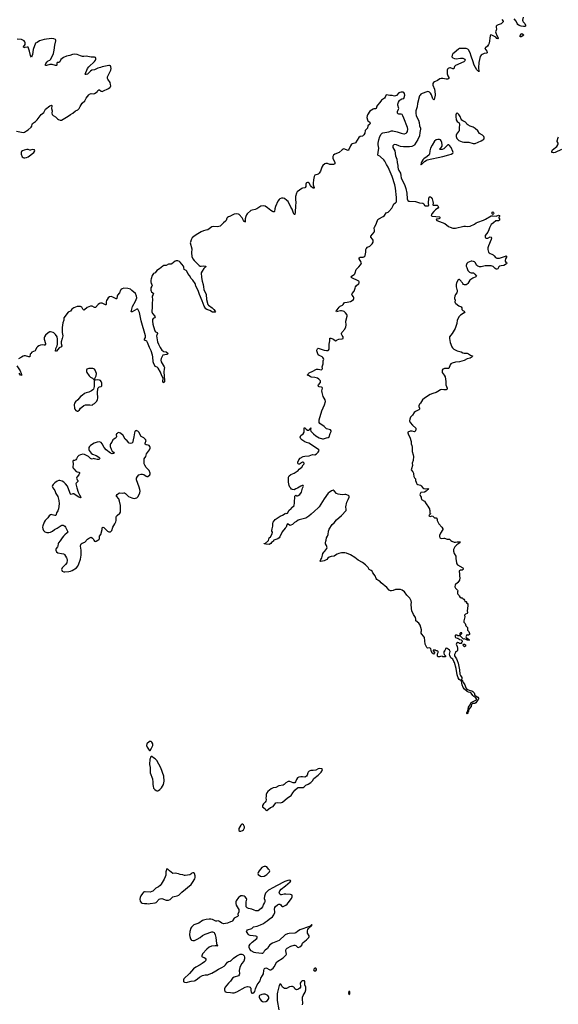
# Model space of a CAD drawing. Header units: inches. Extents: x 1603746 to 1744129, y 385869 to 533836.
# Tile 16 of 105: x 1634928 to 1647887, y 432260 to 455964. Entities that reach past the tile are written whole.
import ezdxf

# ---------------------------------------------------------------- set-up
doc = ezdxf.new("R2010")
doc.units = ezdxf.units.IN
doc.header["$MEASUREMENT"] = 0
for name, color, linetype in [('B6433', 7, 'Continuous'), ('B6434', 7, 'Continuous'), ('B6435', 7, 'Continuous'), ('B6443', 7, 'Continuous'), ('B6444', 7, 'Continuous'), ('B6445', 7, 'Continuous')]:
    doc.layers.add(name, color=color, linetype=linetype)

msp = doc.modelspace()

# ---------------------------------------------------------------- linework, layer by layer
at = {"layer": 'B6433', "color": 6, "elevation": 400}
for points in [[(1638090, 438588), (1638050, 438586), (1637985, 438530), (1637981, 438490), (1637991, 438450), (1638040, 438380), (1638050, 438372), (1638070, 438374), (1638095, 438430), (1638110, 438445), (1638133, 438490), (1638129, 438530), (1638110, 438568)], [(1638090, 438226), (1638072, 438208), (1638072, 438192), (1638059, 438161), (1638053, 438030), (1638063, 437963), (1638070, 437836), (1638121, 437690), (1638130, 437610), (1638129, 437550), (1638137, 437510), (1638150, 437463), (1638176, 437430), (1638209, 437409), (1638230, 437402), (1638250, 437402), (1638270, 437409), (1638298, 437430), (1638337, 437470), (1638390, 437553), (1638407, 437630), (1638393, 437753), (1638323, 437950), (1638230, 438129), (1638190, 438169), (1638150, 438197), (1638110, 438222)], [(1638470, 435518), (1638447, 435453), (1638440, 435370), (1638429, 435330), (1638403, 435270), (1638334, 435150), (1638310, 435121), (1638270, 435090), (1638202, 435058), (1638159, 435010), (1638130, 434985), (1638107, 434973), (1638070, 434962), (1637950, 434969), (1637930, 434966), (1637910, 434956), (1637881, 434930), (1637842, 434870), (1637824, 434830), (1637816, 434790), (1637824, 434744), (1637850, 434711), (1637876, 434696), (1637930, 434686), (1637988, 434688), (1638030, 434682), (1638070, 434688), (1638190, 434699), (1638210, 434711), (1638284, 434790), (1638310, 434802), (1638350, 434805), (1638450, 434766), (1638511, 434771), (1638550, 434787), (1638614, 434847), (1638643, 434857), (1638713, 434870), (1638756, 434890), (1638830, 434961), (1639050, 435143), (1639088, 435190), (1639140, 435280), (1639153, 435310), (1639153, 435353), (1639130, 435407), (1639110, 435427), (1639090, 435428), (1639070, 435419), (1639045, 435395), (1639019, 435381), (1638910, 435360), (1638890, 435360), (1638850, 435378), (1638790, 435389), (1638745, 435405), (1638670, 435414), (1638609, 435409), (1638529, 435470), (1638490, 435517)]]:
    msp.add_lwpolyline(points, close=True, dxfattribs=at)
for points in [[(1640000, 434242), (1639930, 434210), (1639830, 434199), (1639789, 434210), (1639734, 434250), (1639723, 434263), (1639710, 434269), (1639670, 434260), (1639650, 434262), (1639570, 434298), (1639530, 434308), (1639490, 434311), (1639416, 434304), (1639353, 434287), (1639330, 434276), (1639239, 434210), (1639119, 434170), (1639060, 434120), (1639045, 434095), (1639022, 434010), (1639014, 433930), (1639019, 433890), (1639035, 433835), (1639050, 433810), (1639062, 433802), (1639090, 433794), (1639130, 433799), (1639195, 433825), (1639270, 433865), (1639330, 433916), (1639390, 433952), (1639550, 434002), (1639570, 434002), (1639590, 433996), (1639605, 433985), (1639614, 433974), (1639632, 433932), (1639649, 433870), (1639664, 433724), (1639679, 433681), (1639674, 433674), (1639691, 433670), (1639628, 433668), (1639543, 433657), (1639490, 433636), (1639431, 433589), (1639328, 433472), (1639308, 433430), (1639310, 433410), (1639321, 433401), (1639370, 433386), (1639392, 433372), (1639404, 433350), (1639403, 433330), (1639396, 433310), (1639375, 433285), (1639321, 433239), (1639270, 433207), (1639165, 433155), (1639110, 433111), (1639016, 433004), (1638878, 432870), (1638869, 432850), (1638867, 432830), (1638871, 432810), (1638880, 432800), (1638891, 432790), (1638930, 432784), (1639050, 432817), (1639130, 432826), (1639150, 432834), (1639206, 432870), (1639253, 432910), (1639326, 432950), (1639390, 432972), (1639451, 432971), (1639490, 432983), (1639551, 433010), (1639650, 433065), (1639710, 433109), (1639790, 433144), (1639850, 433181), (1639883, 433210), (1639930, 433273), (1639950, 433287), (1639990, 433300), (1640000, 433306)], [(1640000, 432821), (1640000, 432820), (1639948, 432770), (1639874, 432670), (1639859, 432630), (1639856, 432610), (1639862, 432570), (1639878, 432558), (1639905, 432550), (1640000, 432541)]]:
    msp.add_lwpolyline(points, dxfattribs=at)
at = {"layer": 'B6434', "color": 6, "elevation": 300}
for points in [[(1638329, 450000), (1638291, 449969), (1638230, 449930), (1638190, 449873), (1638150, 449850), (1638133, 449830), (1638118, 449802), (1638093, 449727), (1638085, 449690), (1638083, 449650), (1638091, 449611), (1638106, 449590), (1638114, 449570), (1638108, 449550), (1638086, 449510), (1638081, 449490), (1638082, 449450), (1638087, 449430), (1638101, 449410), (1638134, 449390), (1638149, 449370), (1638142, 449350), (1638117, 449310), (1638115, 449290), (1638124, 449230), (1638113, 449130), (1638115, 449050), (1638110, 448930), (1638122, 448890), (1638179, 448830), (1638188, 448810), (1638174, 448790), (1638138, 448770), (1638127, 448750), (1638122, 448710), (1638132, 448632), (1638170, 448496), (1638182, 448470), (1638199, 448450), (1638236, 448430), (1638246, 448410), (1638227, 448373), (1638221, 448350), (1638245, 448210), (1638267, 448150), (1638308, 448070), (1638348, 448008), (1638370, 447989), (1638390, 447979), (1638449, 447969), (1638502, 447930), (1638482, 447910), (1638470, 447906), (1638369, 447891), (1638332, 447810), (1638323, 447770), (1638329, 447729), (1638401, 447610), (1638408, 447590), (1638407, 447553), (1638395, 447490), (1638414, 447274), (1638410, 447242), (1638397, 447230), (1638390, 447225), (1638384, 447230), (1638371, 447250), (1638371, 447270), (1638380, 447310), (1638378, 447338), (1638350, 447390), (1638316, 447476), (1638258, 447578), (1638236, 447596), (1638190, 447618), (1638150, 447700), (1638142, 447730), (1638132, 447850), (1638124, 447890), (1638087, 447990), (1638047, 448070), (1638005, 448190), (1637983, 448223), (1637932, 448252), (1637930, 448270), (1637952, 448310), (1637957, 448330), (1637954, 448350), (1637854, 448714), (1637811, 448911), (1637790, 448966), (1637770, 448992), (1637750, 448992), (1637630, 448929), (1637610, 448930), (1637643, 449057), (1637712, 449190), (1637743, 449270), (1637739, 449310), (1637710, 449369), (1637628, 449448), (1637590, 449474), (1637530, 449496), (1637430, 449497), (1637390, 449485), (1637370, 449468), (1637357, 449450), (1637333, 449387), (1637281, 449330), (1637273, 449307), (1637266, 449254), (1637257, 449243), (1637250, 449240), (1637230, 449248), (1637170, 449285), (1637130, 449299), (1637090, 449293), (1637060, 449270), (1637030, 449231), (1637017, 449203), (1637011, 449170), (1637012, 449108), (1637002, 449098), (1636990, 449097), (1636910, 449136), (1636870, 449136), (1636850, 449129), (1636819, 449110), (1636750, 449032), (1636730, 449032), (1636670, 449068), (1636630, 449069), (1636550, 449034), (1636490, 448982), (1636470, 448974), (1636450, 448994), (1636422, 449042), (1636410, 449053), (1636390, 449060), (1636350, 449063), (1636310, 449058), (1636229, 449030), (1636182, 448998), (1636153, 448947), (1636110, 448934), (1636090, 448923), (1635991, 448790), (1635988, 448730), (1635968, 448670), (1635947, 448553), (1635953, 448430), (1635967, 448350), (1635946, 448290), (1635928, 448210), (1635926, 448170), (1635942, 448110), (1635934, 448090), (1635879, 448061), (1635810, 447984), (1635795, 447985), (1635790, 447981), (1635797, 448050), (1635826, 448114), (1635834, 448150), (1635840, 448270), (1635829, 448330), (1635790, 448388), (1635750, 448425), (1635730, 448436), (1635669, 448451), (1635650, 448450), (1635610, 448429), (1635549, 448370), (1635526, 448330), (1635520, 448310), (1635518, 448270), (1635545, 448170), (1635546, 448150), (1635535, 448130), (1635513, 448127), (1635467, 448133), (1635430, 448128), (1635390, 448113), (1635356, 448090), (1635330, 448062), (1635311, 448010), (1635296, 447990), (1635223, 447957), (1635192, 447930), (1635182, 447910), (1635170, 447845), (1635150, 447844), (1635070, 447870), (1635032, 447868), (1635010, 447861), (1634970, 447843), (1634902, 447798)], [(1639386, 450000), (1639362, 449978), (1639315, 449910), (1639297, 449870), (1639304, 449756), (1639317, 449670), (1639341, 449590), (1639353, 449533), (1639359, 449470), (1639412, 449350), (1639423, 449230), (1639457, 449110), (1639470, 449089), (1639560, 449030), (1639602, 448990), (1639628, 448950), (1639636, 448930), (1639630, 448919), (1639570, 448923), (1639502, 448962), (1639430, 448984), (1639410, 449004), (1639368, 449070), (1639318, 449198), (1639250, 449350), (1639221, 449441), (1639168, 449548), (1639159, 449590), (1639148, 449610), (1639093, 449693), (1639052, 449730), (1639010, 449809), (1638973, 449853), (1638948, 449908), (1638930, 449923), (1638888, 449948), (1638878, 450000)], [(1634856, 447630), (1634942, 447510), (1634963, 447443), (1634971, 447430), (1634974, 447406), (1634970, 447396), (1634965, 447405), (1634950, 447410), (1634915, 447455)]]:
    msp.add_lwpolyline(points, dxfattribs=at)
at = {"layer": 'B6434', "color": 6, "elevation": 400}
for points in [[(1636590, 447565), (1636547, 447550), (1636531, 447529), (1636534, 447490), (1636542, 447470), (1636599, 447390), (1636630, 447362), (1636677, 447337), (1636699, 447319), (1636722, 447290), (1636716, 447130), (1636701, 447070), (1636688, 447050), (1636654, 447026), (1636590, 447000), (1636530, 446984), (1636490, 446964), (1636430, 446915), (1636390, 446890), (1636324, 446816), (1636270, 446764), (1636250, 446730), (1636241, 446690), (1636248, 446608), (1636254, 446590), (1636277, 446557), (1636310, 446541), (1636330, 446543), (1636367, 446570), (1636392, 446608), (1636421, 446639), (1636470, 446677), (1636510, 446689), (1636555, 446695), (1636614, 446694), (1636670, 446685), (1636698, 446710), (1636730, 446726), (1636762, 446758), (1636781, 446779), (1636802, 446818), (1636805, 446855), (1636797, 446990), (1636805, 447075), (1636816, 447104), (1636830, 447121), (1636850, 447128), (1636890, 447131), (1636901, 447150), (1636906, 447170), (1636905, 447210), (1636890, 447256), (1636870, 447278), (1636850, 447289), (1636808, 447292), (1636749, 447289), (1636738, 447298), (1636735, 447330), (1636766, 447394), (1636772, 447450), (1636746, 447530), (1636730, 447549), (1636710, 447559), (1636690, 447564)], [(1637730, 446073), (1637719, 446070), (1637710, 446066), (1637700, 446050), (1637690, 446014), (1637676, 445924), (1637654, 445850), (1637651, 445810), (1637646, 445794), (1637622, 445770), (1637590, 445758), (1637563, 445770), (1637510, 445828), (1637466, 445866), (1637414, 445954), (1637350, 446007), (1637330, 446019), (1637310, 446024), (1637290, 446018), (1637270, 446004), (1637257, 445990), (1637250, 445970), (1637256, 445930), (1637251, 445909), (1637233, 445887), (1637190, 445865), (1637170, 445850), (1637147, 445790), (1637110, 445750), (1637104, 445730), (1637106, 445690), (1637126, 445626), (1637150, 445576), (1637182, 445550), (1637198, 445530), (1637190, 445521), (1637150, 445516), (1637110, 445530), (1637010, 445610), (1636964, 445664), (1636910, 445757), (1636886, 445786), (1636850, 445801), (1636790, 445797), (1636722, 445770), (1636628, 445712), (1636609, 445691), (1636595, 445665), (1636588, 445630), (1636591, 445610), (1636602, 445590), (1636650, 445528), (1636683, 445503), (1636768, 445470), (1636833, 445430), (1636853, 445410), (1636850, 445389), (1636830, 445377), (1636810, 445372), (1636790, 445374), (1636730, 445396), (1636710, 445397), (1636670, 445388), (1636650, 445390), (1636630, 445402), (1636580, 445450), (1636550, 445468), (1636490, 445497), (1636450, 445504), (1636388, 445492), (1636348, 445472), (1636320, 445440), (1636298, 445390), (1636282, 445370), (1636250, 445351), (1636211, 445349), (1636203, 445330), (1636213, 445273), (1636210, 445190), (1636218, 445170), (1636230, 445150), (1636288, 445088), (1636310, 445078), (1636353, 445073), (1636364, 445064), (1636365, 445050), (1636347, 445010), (1636304, 444950), (1636298, 444930), (1636310, 444890), (1636324, 444870), (1636324, 444850), (1636287, 444810), (1636280, 444790), (1636301, 444690), (1636333, 444590), (1636363, 444523), (1636402, 444470), (1636400, 444460), (1636390, 444454), (1636350, 444468), (1636286, 444506), (1636230, 444552), (1636207, 444553), (1636170, 444532), (1636150, 444544), (1636130, 444582), (1636075, 444730), (1636030, 444790), (1635990, 444827), (1635950, 444851), (1635892, 444868), (1635870, 444870), (1635830, 444858), (1635770, 444814), (1635730, 444774), (1635717, 444750), (1635712, 444730), (1635715, 444710), (1635725, 444690), (1635771, 444631), (1635800, 444560), (1635843, 444483), (1635873, 444390), (1635879, 444310), (1635859, 444190), (1635842, 444138), (1635815, 444090), (1635809, 444050), (1635797, 444030), (1635770, 444024), (1635710, 444044), (1635690, 444048), (1635670, 444044), (1635639, 444021), (1635606, 443970), (1635539, 443910), (1635517, 443870), (1635484, 443776), (1635479, 443750), (1635482, 443710), (1635500, 443670), (1635536, 443636), (1635579, 443619), (1635630, 443616), (1635670, 443626), (1635713, 443647), (1635767, 443693), (1635830, 443721), (1635929, 443791), (1635943, 443797), (1635970, 443798), (1635990, 443790), (1636012, 443772), (1636027, 443750), (1636079, 443650), (1636082, 443630), (1636079, 443621), (1636072, 443608), (1636010, 443563), (1635978, 443530), (1635946, 443490), (1635901, 443419), (1635859, 443370), (1635851, 443350), (1635848, 443290), (1635839, 443270), (1635804, 443230), (1635796, 443210), (1635798, 443190), (1635816, 443150), (1635847, 443127), (1635935, 443115), (1635985, 443105), (1635998, 443098), (1636008, 443088), (1636027, 443047), (1636056, 443010), (1636065, 442990), (1636069, 442949), (1636059, 442890), (1636032, 442848), (1635950, 442766), (1635936, 442730), (1635938, 442710), (1635950, 442691), (1635990, 442672), (1636010, 442670), (1636110, 442677), (1636150, 442688), (1636193, 442707), (1636293, 442767), (1636326, 442810), (1636351, 442868), (1636387, 442973), (1636406, 443070), (1636406, 443190), (1636387, 443290), (1636396, 443330), (1636410, 443347), (1636430, 443361), (1636498, 443382), (1636563, 443457), (1636610, 443493), (1636630, 443502), (1636650, 443503), (1636682, 443482), (1636694, 443470), (1636710, 443430), (1636731, 443411), (1636750, 443405), (1636770, 443408), (1636810, 443431), (1636830, 443448), (1636845, 443470), (1636848, 443530), (1636879, 443570), (1636913, 443690), (1636915, 443730), (1636930, 443745), (1636950, 443739), (1637040, 443650), (1637070, 443635), (1637110, 443638), (1637131, 443649), (1637145, 443670), (1637170, 443750), (1637219, 443830), (1637241, 443879), (1637247, 443910), (1637249, 443990), (1637254, 444010), (1637270, 444030), (1637335, 444085), (1637350, 444110), (1637355, 444130), (1637350, 444270), (1637332, 444370), (1637310, 444428), (1637253, 444490), (1637260, 444510), (1637275, 444530), (1637310, 444565), (1637330, 444573), (1637390, 444566), (1637430, 444577), (1637450, 444572), (1637470, 444560), (1637504, 444524), (1637548, 444488), (1637622, 444450), (1637650, 444442), (1637690, 444440), (1637716, 444444), (1637744, 444456), (1637770, 444476), (1637803, 444530), (1637815, 444570), (1637823, 444617), (1637822, 444650), (1637806, 444710), (1637736, 444890), (1637735, 444910), (1637740, 444930), (1637761, 444970), (1637792, 445008), (1637850, 445026), (1637886, 445026), (1637916, 445016), (1637970, 444976), (1637990, 444967), (1638014, 444970), (1638059, 445010), (1638066, 445030), (1638066, 445050), (1638041, 445110), (1637967, 445187), (1637937, 445237), (1637925, 445275), (1637921, 445370), (1637926, 445394), (1637965, 445450), (1637978, 445510), (1638048, 445610), (1638067, 445650), (1638068, 445670), (1638062, 445690), (1638045, 445710), (1638021, 445721), (1637972, 445732), (1637950, 445747), (1637946, 445770), (1637967, 445830), (1637958, 445858), (1637918, 445898), (1637850, 445933), (1637794, 446030), (1637770, 446055), (1637750, 446068)]]:
    msp.add_lwpolyline(points, close=True, dxfattribs=at)
at = {"layer": 'B6435', "color": 6, "elevation": 300}
for points in [[(1634850, 453281), (1635010, 453250), (1635041, 453259), (1635090, 453292), (1635128, 453312), (1635206, 453374), (1635219, 453401), (1635228, 453450), (1635237, 453463), (1635311, 453510), (1635348, 453550), (1635441, 453679), (1635507, 453733), (1635545, 453810), (1635650, 453889), (1635690, 453910), (1635699, 453899), (1635702, 453890), (1635695, 453830), (1635709, 453770), (1635700, 453710), (1635710, 453685), (1635730, 453656), (1635790, 453626), (1635837, 453577), (1635860, 453560), (1635903, 453543), (1635930, 453545), (1636096, 453644), (1636150, 453685), (1636210, 453715), (1636270, 453768), (1636310, 453783), (1636330, 453795), (1636355, 453825), (1636382, 453878), (1636428, 453952), (1636493, 454010), (1636530, 454071), (1636588, 454152), (1636609, 454171), (1636650, 454188), (1636710, 454178), (1636730, 454186), (1636790, 454226), (1636810, 454258), (1636830, 454278), (1636850, 454276), (1636890, 454247), (1636910, 454239), (1636930, 454243), (1637068, 454310), (1637098, 454330), (1637113, 454350), (1637118, 454370), (1637114, 454406), (1637101, 454450), (1637049, 454529), (1637040, 454550), (1637037, 454570), (1637042, 454590), (1637118, 454750), (1637126, 454790), (1637123, 454830), (1637110, 454853), (1637090, 454862), (1637070, 454863), (1636910, 454830), (1636870, 454813), (1636810, 454800), (1636730, 454759), (1636665, 454750), (1636630, 454728), (1636557, 454650), (1636530, 454641), (1636510, 454644), (1636505, 454650), (1636562, 454790), (1636593, 454830), (1636730, 454955), (1636750, 454987), (1636758, 455010), (1636760, 455030), (1636755, 455050), (1636730, 455063), (1636650, 455059), (1636530, 455085), (1636470, 455079), (1636441, 455081), (1636392, 455092), (1636310, 455127), (1636250, 455135), (1636199, 455130), (1636137, 455103), (1636050, 455082), (1635983, 455050), (1635915, 455005), (1635890, 454946), (1635870, 454937), (1635828, 454930), (1635820, 454910), (1635820, 454870), (1635810, 454858), (1635790, 454860), (1635710, 454883), (1635690, 454884), (1635650, 454883), (1635570, 454865), (1635550, 454865), (1635552, 454890), (1635559, 454910), (1635590, 454953), (1635611, 454970), (1635656, 454990), (1635678, 455010), (1635739, 455150), (1635761, 455230), (1635773, 455353), (1635795, 455455), (1635797, 455470), (1635789, 455490), (1635746, 455506), (1635690, 455511), (1635513, 455487), (1635402, 455458), (1635350, 455419), (1635310, 455396), (1635251, 455250), (1635237, 455130), (1635210, 455064), (1635190, 455105), (1635164, 455204), (1635130, 455305), (1635110, 455306), (1635050, 455291), (1635028, 455290), (1635022, 455310), (1635056, 455370), (1635063, 455410), (1635055, 455435), (1635034, 455454), (1634970, 455485), (1634870, 455493)], [(1640000, 451235), (1639950, 451217), (1639930, 451205), (1639910, 451183), (1639893, 451130), (1639880, 451110), (1639830, 451071), (1639770, 451010), (1639750, 450997), (1639690, 450980), (1639590, 450982), (1639550, 450974), (1639490, 450928), (1639451, 450909), (1639410, 450894), (1639350, 450884), (1639290, 450857), (1639214, 450806), (1639125, 450755), (1639077, 450710), (1639053, 450667), (1639034, 450610), (1639033, 450590), (1639067, 450450), (1639061, 450350), (1639070, 450265), (1639095, 450210), (1639124, 450170), (1639245, 450045), (1639270, 450033), (1639290, 450031), (1639350, 450036), (1639403, 450030), (1639398, 450010), (1639386, 450000)], [(1638878, 450000), (1638876, 450010), (1638867, 450027), (1638790, 450127), (1638770, 450145), (1638730, 450162), (1638690, 450159), (1638670, 450149), (1638591, 450089), (1638570, 450080), (1638510, 450078), (1638450, 450048), (1638390, 450043), (1638370, 450034), (1638329, 450000)]]:
    msp.add_lwpolyline(points, dxfattribs=at)
msp.add_lwpolyline([(1635230, 452840), (1635190, 452825), (1635170, 452823), (1635130, 452836), (1635103, 452837), (1635036, 452824), (1634996, 452810), (1634968, 452792), (1634962, 452770), (1634966, 452730), (1634990, 452664), (1635010, 452643), (1635030, 452636), (1635050, 452635), (1635090, 452646), (1635130, 452666), (1635264, 452770), (1635293, 452810), (1635283, 452830)], close=True, dxfattribs=at)
at = {"layer": 'B6443', "color": 6}
for points, elevation in [([(1645609, 440000), (1645634, 439954), (1645662, 439882), (1645688, 439848), (1645741, 439821), (1645810, 439803), (1645830, 439792), (1645859, 439759), (1645882, 439702), (1645904, 439683), (1645953, 439653), (1645967, 439630), (1645965, 439610), (1645954, 439590), (1645902, 439518), (1645876, 439504), (1645821, 439499), (1645799, 439481), (1645787, 439430), (1645738, 439362), (1645730, 439317), (1645710, 439275), (1645690, 439257), (1645682, 439262), (1645688, 439288), (1645698, 439302), (1645710, 439341), (1645716, 439344), (1645721, 439359), (1645730, 439410), (1645764, 439470), (1645782, 439510), (1645790, 439522), (1645810, 439537), (1645901, 439579), (1645912, 439588), (1645918, 439602), (1645917, 439617), (1645899, 439639), (1645853, 439670), (1645830, 439694), (1645792, 439752), (1645770, 439763), (1645730, 439772), (1645695, 439790), (1645627, 439847), (1645594, 439890), (1645573, 439950), (1645569, 439990), (1645566, 440000)], 300), ([(1640000, 432541), (1640050, 432537), (1640090, 432539), (1640150, 432559), (1640350, 432673), (1640410, 432686), (1640450, 432679), (1640471, 432670), (1640480, 432660), (1640486, 432646), (1640486, 432590), (1640494, 432550), (1640510, 432530), (1640530, 432526), (1640560, 432540), (1640587, 432570), (1640598, 432630), (1640643, 432730), (1640714, 432826), (1640729, 432890), (1640772, 432950), (1640792, 432990), (1640798, 433070), (1640810, 433106), (1640820, 433120), (1640830, 433129), (1640850, 433136), (1640870, 433132), (1640930, 433099), (1640950, 433092), (1640970, 433093), (1640996, 433104), (1641024, 433130), (1641050, 433165), (1641115, 433285), (1641270, 433377), (1641337, 433450), (1641345, 433470), (1641332, 433550), (1641334, 433570), (1641343, 433590), (1641362, 433610), (1641450, 433661), (1641530, 433683), (1641550, 433684), (1641570, 433675), (1641612, 433632), (1641630, 433629), (1641670, 433645), (1641714, 433686), (1641735, 433730), (1641751, 433750), (1641830, 433810), (1641883, 433870), (1641893, 433890), (1641889, 433910), (1641856, 433970), (1641849, 434010), (1641851, 434030), (1641862, 434058), (1641878, 434082), (1641916, 434124), (1641932, 434130), (1641937, 434143), (1641952, 434150), (1641954, 434166), (1641966, 434170), (1641950, 434172), (1641942, 434158), (1641930, 434156), (1641917, 434143), (1641903, 434137), (1641670, 434051), (1641610, 434012), (1641570, 433979), (1641550, 433971), (1641410, 433968), (1641370, 433956), (1641318, 433930), (1641170, 433798), (1641010, 433735), (1640947, 433690), (1640919, 433660), (1640890, 433605), (1640830, 433565), (1640810, 433542), (1640790, 433504), (1640770, 433486), (1640750, 433484), (1640610, 433500), (1640569, 433509), (1640497, 433550), (1640468, 433590), (1640452, 433630), (1640451, 433670), (1640470, 433706), (1640521, 433759), (1640630, 433843), (1640643, 433870), (1640641, 433881), (1640635, 433895), (1640610, 433903), (1640547, 433907), (1640470, 433917), (1640450, 433925), (1640427, 433947), (1640399, 433990), (1640388, 434010), (1640390, 434030), (1640409, 434051), (1640510, 434088), (1640557, 434123), (1640640, 434140), (1640721, 434170), (1640790, 434204), (1640830, 434238), (1640881, 434270), (1640927, 434313), (1641014, 434366), (1641046, 434414), (1641068, 434470), (1641069, 434490), (1641058, 434550), (1641064, 434590), (1641084, 434616), (1641128, 434652), (1641161, 434670), (1641190, 434669), (1641212, 434652), (1641230, 434629), (1641250, 434618), (1641270, 434618), (1641333, 434650), (1641366, 434674), (1641390, 434700), (1641467, 434810), (1641482, 434850), (1641484, 434870), (1641480, 434890), (1641470, 434898), (1641446, 434906), (1641330, 434914), (1641290, 434910), (1641230, 434895), (1641210, 434895), (1641190, 434910), (1641174, 434950), (1641175, 434970), (1641185, 434990), (1641221, 435030), (1641320, 435110), (1641432, 435210), (1641450, 435230), (1641443, 435243), (1641426, 435246), (1641382, 435242), (1641310, 435218), (1641105, 435115), (1641038, 435070), (1640915, 435005), (1640881, 434979), (1640843, 434937), (1640816, 434864), (1640810, 434810), (1640824, 434764), (1640828, 434730), (1640821, 434710), (1640792, 434670), (1640768, 434610), (1640737, 434570), (1640667, 434513), (1640633, 434507), (1640610, 434511), (1640566, 434526), (1640510, 434553), (1640430, 434564), (1640400, 434580), (1640377, 434610), (1640374, 434630), (1640378, 434670), (1640374, 434730), (1640389, 434790), (1640382, 434810), (1640350, 434848), (1640326, 434866), (1640290, 434875), (1640251, 434869), (1640213, 434850), (1640190, 434830), (1640137, 434750), (1640128, 434730), (1640125, 434710), (1640125, 434690), (1640136, 434650), (1640188, 434570), (1640200, 434540), (1640200, 434490), (1640180, 434430), (1640184, 434390), (1640168, 434370), (1640118, 434350), (1640090, 434331), (1640048, 434272), (1640030, 434256), (1640000, 434242)], 400), ([(1640000, 433306), (1640006, 433310), (1640070, 433370), (1640150, 433428), (1640230, 433468), (1640270, 433470), (1640300, 433460), (1640325, 433430), (1640334, 433394), (1640334, 433354), (1640319, 433301), (1640263, 433237), (1640225, 433150), (1640211, 433070), (1640218, 432990), (1640212, 432970), (1640191, 432949), (1640090, 432916), (1640049, 432890), (1640000, 432821)], 400), ([(1641735, 432245), (1641743, 432290), (1641734, 432386), (1641736, 432430), (1641751, 432470), (1641798, 432550), (1641813, 432610), (1641810, 432670), (1641785, 432730), (1641791, 432810), (1641782, 432822), (1641768, 432828), (1641730, 432823), (1641707, 432813), (1641690, 432796), (1641678, 432770), (1641684, 432690), (1641680, 432670), (1641666, 432650), (1641646, 432634), (1641620, 432620), (1641590, 432612), (1641570, 432615), (1641550, 432630), (1641536, 432656), (1641522, 432670), (1641490, 432685), (1641470, 432689), (1641420, 432680), (1641350, 432642), (1641330, 432638), (1641302, 432642), (1641273, 432653), (1641254, 432670), (1641230, 432720), (1641210, 432743), (1641190, 432741), (1641168, 432710), (1641130, 432549), (1641125, 432510), (1641121, 432350), (1641160, 432130)], 400)]:
    msp.add_lwpolyline(points, dxfattribs=dict(at, elevation=elevation))
at = {"layer": 'B6443', "color": 6, "elevation": 400}
for points in [[(1642150, 437938), (1642110, 437931), (1642050, 437895), (1641990, 437887), (1641930, 437890), (1641890, 437871), (1641869, 437850), (1641859, 437830), (1641844, 437776), (1641828, 437752), (1641806, 437734), (1641790, 437728), (1641730, 437740), (1641690, 437740), (1641647, 437730), (1641612, 437710), (1641588, 437670), (1641567, 437613), (1641548, 437592), (1641530, 437588), (1641510, 437592), (1641430, 437620), (1641410, 437625), (1641390, 437623), (1641330, 437589), (1641292, 437548), (1641265, 437535), (1641163, 437517), (1641090, 437482), (1641030, 437472), (1640981, 437450), (1640899, 437381), (1640873, 437350), (1640860, 437310), (1640854, 437266), (1640850, 437230), (1640856, 437184), (1640849, 437151), (1640833, 437127), (1640795, 437090), (1640773, 437050), (1640768, 437030), (1640773, 437013), (1640830, 436963), (1640850, 436935), (1640870, 436928), (1640964, 436996), (1641030, 437025), (1641092, 437108), (1641130, 437119), (1641210, 437110), (1641230, 437116), (1641250, 437129), (1641370, 437230), (1641435, 437270), (1641456, 437290), (1641497, 437350), (1641550, 437415), (1641610, 437469), (1641630, 437478), (1641650, 437481), (1641710, 437476), (1641750, 437483), (1641770, 437494), (1641810, 437532), (1641870, 437560), (1641930, 437600), (1641970, 437641), (1642004, 437696), (1642110, 437780), (1642182, 437850), (1642199, 437870), (1642209, 437890), (1642212, 437912), (1642190, 437929)], [(1640290, 436593), (1640270, 436593), (1640250, 436573), (1640199, 436490), (1640197, 436457), (1640203, 436443), (1640222, 436430), (1640250, 436429), (1640290, 436442), (1640310, 436459), (1640331, 436490), (1640338, 436510), (1640340, 436530), (1640331, 436551), (1640310, 436581)], [(1640850, 435580), (1640810, 435579), (1640786, 435570), (1640753, 435550), (1640688, 435470), (1640662, 435430), (1640656, 435410), (1640664, 435384), (1640721, 435341), (1640755, 435335), (1640810, 435347), (1640850, 435367), (1640870, 435384), (1640938, 435450), (1640949, 435470), (1640941, 435490), (1640910, 435516), (1640874, 435570)], [(1642052, 433132), (1642030, 433132), (1642005, 433110), (1641997, 433090), (1642010, 433065), (1642030, 433062), (1642050, 433067), (1642071, 433089), (1642070, 433110)], [(1640793, 432507), (1640750, 432500), (1640701, 432470), (1640688, 432452), (1640689, 432430), (1640702, 432390), (1640734, 432350), (1640766, 432330), (1640790, 432323), (1640850, 432327), (1640888, 432350), (1640921, 432399), (1640924, 432430), (1640914, 432450), (1640895, 432470), (1640850, 432496), (1640830, 432503)], [(1642850, 432577), (1642838, 432530), (1642850, 432494), (1642869, 432510), (1642873, 432530), (1642870, 432562)]]:
    msp.add_lwpolyline(points, close=True, dxfattribs=at)
at = {"layer": 'B6444', "color": 6, "elevation": 300}
for points in [[(1645566, 440000), (1645556, 440036), (1645539, 440059), (1645502, 440082), (1645479, 440119), (1645455, 440190), (1645430, 440344), (1645391, 440490), (1645373, 440513), (1645346, 440570), (1645305, 440605), (1645275, 440655), (1645269, 440690), (1645282, 440750), (1645280, 440770), (1645270, 440782), (1645238, 440810), (1645210, 440824), (1645187, 440833), (1645172, 440828), (1645172, 440812), (1645160, 440780), (1645144, 440756), (1645134, 440750), (1645134, 440710), (1645144, 440684), (1645172, 440650), (1645170, 440626), (1645110, 440628), (1645090, 440638), (1645056, 440636), (1645028, 440628), (1644988, 440628), (1644978, 440650), (1644978, 440670), (1644983, 440697), (1644998, 440730), (1644998, 440750), (1644990, 440758), (1644970, 440766), (1644950, 440766), (1644930, 440786), (1644890, 440786), (1644878, 440782), (1644874, 440770), (1644912, 440732), (1644912, 440710), (1644904, 440696), (1644890, 440688), (1644849, 440710), (1644836, 440756), (1644828, 440770), (1644827, 440787), (1644816, 440816), (1644806, 440830), (1644790, 440838), (1644750, 440835), (1644730, 440839), (1644721, 440850), (1644687, 440927), (1644672, 441010), (1644664, 441090), (1644645, 441125), (1644602, 441170), (1644590, 441198), (1644586, 441230), (1644594, 441250), (1644597, 441277), (1644564, 441384), (1644535, 441435), (1644458, 441490), (1644455, 441510), (1644459, 441530), (1644453, 441570), (1644402, 441642), (1644365, 441730), (1644352, 441790), (1644350, 441890), (1644354, 441930), (1644347, 441970), (1644314, 442034), (1644239, 442110), (1644186, 442190), (1644130, 442229), (1644090, 442245), (1644070, 442247), (1643970, 442245), (1643910, 442221), (1643874, 442215), (1643850, 442217), (1643819, 442230), (1643758, 442298), (1643621, 442410), (1643589, 442450), (1643570, 442457), (1643523, 442490), (1643508, 442510), (1643478, 442578), (1643421, 442650), (1643409, 442689), (1643386, 442706), (1643335, 442730), (1643314, 442774), (1643250, 442842), (1643176, 442896), (1643069, 442950), (1642990, 443017), (1642883, 443083), (1642790, 443123), (1642750, 443133), (1642733, 443133), (1642668, 443128), (1642610, 443116), (1642564, 443096), (1642530, 443070), (1642495, 443050), (1642421, 443039), (1642370, 443024), (1642339, 443001), (1642315, 442965), (1642250, 442936), (1642170, 442917), (1642155, 442930), (1642170, 442970), (1642189, 442990), (1642201, 443010), (1642210, 443070), (1642225, 443115), (1642250, 443150), (1642273, 443170), (1642314, 443230), (1642322, 443250), (1642310, 443306), (1642289, 443349), (1642287, 443373), (1642293, 443407), (1642304, 443430), (1642306, 443490), (1642333, 443530), (1642346, 443570), (1642357, 443650), (1642370, 443696), (1642444, 443810), (1642490, 443853), (1642550, 443923), (1642674, 444026), (1642781, 444150), (1642786, 444170), (1642775, 444235), (1642802, 444350), (1642830, 444410), (1642851, 444470), (1642854, 444490), (1642839, 444510), (1642778, 444530), (1642750, 444532), (1642690, 444526), (1642590, 444542), (1642550, 444559), (1642490, 444624), (1642470, 444634), (1642450, 444632), (1642430, 444622), (1642370, 444583), (1642350, 444565), (1642251, 444430), (1642130, 444239), (1642108, 444210), (1642022, 444130), (1641938, 444062), (1641887, 444010), (1641810, 443966), (1641653, 443927), (1641630, 443917), (1641590, 443883), (1641543, 443857), (1641495, 443810), (1641450, 443792), (1641430, 443790), (1641416, 443796), (1641390, 443822), (1641370, 443829), (1641356, 443804), (1641339, 443750), (1641319, 443721), (1641245, 443635), (1641190, 443516), (1641170, 443488), (1641141, 443470), (1641046, 443434), (1641035, 443425), (1641031, 443410), (1641018, 443402), (1641011, 443390), (1640985, 443375), (1640967, 443350), (1640930, 443328), (1640855, 443335), (1640830, 443346), (1640810, 443346), (1640806, 443350), (1640830, 443352), (1640915, 443425), (1640929, 443490), (1640965, 443515), (1641002, 443590), (1641008, 443630), (1640998, 443650), (1640998, 443670), (1641002, 443710), (1641018, 443770), (1641015, 443830), (1641019, 443850), (1641029, 443870), (1641075, 443930), (1641098, 443950), (1641195, 444010), (1641248, 444032), (1641312, 444072), (1641330, 444081), (1641350, 444078), (1641370, 444086), (1641410, 444155), (1641455, 444185), (1641465, 444195), (1641469, 444210), (1641529, 444270), (1641539, 444330), (1641549, 444491), (1641556, 444504), (1641570, 444514), (1641585, 444505), (1641610, 444501), (1641630, 444507), (1641670, 444535), (1641706, 444590), (1641733, 444687), (1641755, 444730), (1641747, 444747), (1641727, 444747), (1641690, 444733), (1641613, 444687), (1641570, 444669), (1641530, 444642), (1641490, 444653), (1641470, 444664), (1641450, 444683), (1641430, 444710), (1641410, 444750), (1641405, 444790), (1641393, 444830), (1641398, 444890), (1641397, 444950), (1641410, 444986), (1641450, 445015), (1641530, 445047), (1641625, 445110), (1641654, 445145), (1641713, 445190), (1641749, 445251), (1641775, 445270), (1641775, 445290), (1641750, 445309), (1641730, 445309), (1641703, 445297), (1641692, 445290), (1641684, 445276), (1641657, 445263), (1641642, 445262), (1641626, 445270), (1641618, 445290), (1641618, 445310), (1641644, 445370), (1641673, 445407), (1641750, 445447), (1641790, 445459), (1641890, 445461), (1641970, 445493), (1642030, 445488), (1642070, 445513), (1642107, 445550), (1642131, 445590), (1642126, 445610), (1641970, 445716), (1641881, 445770), (1641825, 445785), (1641790, 445801), (1641712, 445850), (1641694, 445870), (1641677, 445910), (1641689, 445950), (1641745, 445995), (1641772, 446030), (1641770, 446142), (1641776, 446136), (1641790, 446136), (1641823, 446103), (1641850, 446085), (1641874, 446086), (1641898, 446102), (1641910, 446118), (1641920, 446120), (1641930, 446135), (1641928, 446092), (1641935, 446055), (1641995, 445990), (1642050, 445947), (1642130, 445896), (1642210, 445870), (1642239, 445870), (1642310, 445898), (1642350, 445907), (1642370, 445919), (1642397, 446003), (1642419, 446050), (1642421, 446070), (1642407, 446087), (1642310, 446112), (1642290, 446127), (1642255, 446170), (1642150, 446245), (1642136, 446270), (1642136, 446330), (1642195, 446545), (1642262, 446690), (1642285, 446770), (1642275, 446810), (1642233, 446890), (1642202, 446990), (1642200, 447030), (1642211, 447090), (1642208, 447108), (1642190, 447117), (1642130, 447122), (1642115, 447135), (1642112, 447150), (1642118, 447170), (1642162, 447230), (1642168, 447250), (1642162, 447270), (1642123, 447310), (1642090, 447332), (1642030, 447350), (1641950, 447358), (1641927, 447367), (1641870, 447405), (1641846, 447410), (1641862, 447418), (1641877, 447450), (1641895, 447465), (1641980, 447500), (1642050, 447544), (1642070, 447549), (1642109, 447549), (1642190, 447533), (1642207, 447550), (1642211, 447570), (1642206, 447610), (1642230, 447681), (1642230, 447750), (1642242, 447790), (1642236, 447810), (1642223, 447830), (1642202, 447850), (1642170, 447866), (1642130, 447876), (1642110, 447893), (1642078, 447990), (1642079, 448010), (1642090, 448040), (1642110, 448054), (1642253, 448007), (1642310, 447998), (1642350, 448002), (1642361, 448010), (1642371, 448030), (1642375, 448150), (1642386, 448230), (1642386, 448290), (1642390, 448296), (1642410, 448298), (1642474, 448274), (1642530, 448235), (1642550, 448241), (1642566, 448254), (1642610, 448275), (1642690, 448277), (1642709, 448291), (1642714, 448310), (1642712, 448330), (1642684, 448364), (1642672, 448390), (1642671, 448410), (1642678, 448430), (1642750, 448517), (1642774, 448570), (1642780, 448610), (1642775, 448710), (1642803, 448830), (1642805, 448850), (1642800, 448870), (1642770, 448910), (1642737, 448937), (1642710, 448950), (1642670, 448956), (1642645, 448955), (1642577, 448943), (1642550, 448933), (1642543, 448950), (1642614, 449046), (1642636, 449064), (1642692, 449090), (1642711, 449110), (1642731, 449149), (1642750, 449156), (1642810, 449160), (1642890, 449177), (1642930, 449200), (1642957, 449230), (1642964, 449250), (1642965, 449270), (1642959, 449290), (1642928, 449330), (1642919, 449350), (1642925, 449370), (1642974, 449426), (1642996, 449504), (1643009, 449531), (1643027, 449553), (1643091, 449610), (1643098, 449630), (1643097, 449650), (1643086, 449670), (1643070, 449681), (1642916, 449750), (1642894, 449770), (1642907, 449790), (1642972, 449828), (1642991, 449849), (1643002, 449870), (1643026, 449954), (1643036, 449970), (1643073, 450000)], [(1645683, 450000), (1645713, 449930), (1645728, 449910), (1645750, 449888), (1645770, 449877), (1645790, 449870), (1645850, 449867), (1645880, 449840), (1645916, 449790), (1645902, 449770), (1645830, 449738), (1645761, 449690), (1645710, 449615), (1645690, 449595), (1645670, 449584), (1645630, 449582), (1645609, 449589), (1645588, 449610), (1645578, 449630), (1645555, 449655), (1645548, 449670), (1645507, 449707), (1645490, 449708), (1645480, 449700), (1645436, 449630), (1645428, 449590), (1645428, 449530), (1645444, 449470), (1645455, 449450), (1645457, 449410), (1645448, 449390), (1645415, 449350), (1645398, 449310), (1645390, 449270), (1645390, 449250), (1645404, 449210), (1645396, 449170), (1645404, 449150), (1645423, 449130), (1645497, 449077), (1645547, 449050), (1645564, 449030), (1645567, 448990), (1645576, 448976), (1645586, 448966), (1645619, 448950), (1645634, 448930), (1645621, 448910), (1645531, 448850), (1645505, 448815), (1645457, 448730), (1645442, 448650), (1645407, 448533), (1645335, 448410), (1645272, 448330), (1645265, 448290), (1645288, 448190), (1645326, 448086), (1645341, 448061), (1645370, 448031), (1645450, 447995), (1645550, 447965), (1645590, 447943), (1645623, 447937), (1645690, 447934), (1645730, 447919), (1645776, 447890), (1645815, 447875), (1645819, 447870), (1645815, 447850), (1645793, 447830), (1645770, 447819), (1645690, 447796), (1645618, 447762), (1645511, 447729), (1645410, 447719), (1645330, 447692), (1645303, 447677), (1645283, 447657), (1645250, 447570), (1645230, 447565), (1645150, 447563), (1645130, 447560), (1645110, 447549), (1645096, 447530), (1645090, 447510), (1645093, 447470), (1645139, 447410), (1645164, 447370), (1645182, 447250), (1645179, 447170), (1645216, 447090), (1645212, 447070), (1645186, 447054), (1645170, 447050), (1645130, 447050), (1645070, 447061), (1645050, 447055), (1644991, 447010), (1644950, 446988), (1644870, 446965), (1644803, 446937), (1644671, 446849), (1644623, 446810), (1644572, 446730), (1644550, 446707), (1644533, 446670), (1644533, 446650), (1644546, 446610), (1644548, 446590), (1644530, 446570), (1644450, 446535), (1644417, 446510), (1644375, 446445), (1644330, 446394), (1644312, 446350), (1644308, 446310), (1644324, 446263), (1644379, 446199), (1644455, 446130), (1644459, 446110), (1644450, 446068), (1644444, 446056), (1644430, 446046), (1644370, 446062), (1644320, 446060), (1644270, 446033), (1644265, 446015), (1644279, 445970), (1644312, 445910), (1644344, 445810), (1644348, 445750), (1644362, 445710), (1644368, 445670), (1644370, 445570), (1644396, 445490), (1644402, 445450), (1644393, 445350), (1644368, 445290), (1644380, 445230), (1644351, 445151), (1644348, 445130), (1644383, 445083), (1644399, 445050), (1644405, 445030), (1644409, 444969), (1644430, 444931), (1644451, 444910), (1644452, 444870), (1644470, 444834), (1644471, 444810), (1644486, 444790), (1644510, 444771), (1644570, 444760), (1644590, 444745), (1644630, 444693), (1644650, 444678), (1644690, 444673), (1644750, 444681), (1644765, 444670), (1644756, 444650), (1644730, 444639), (1644705, 444610), (1644671, 444590), (1644582, 444578), (1644571, 444569), (1644558, 444530), (1644571, 444491), (1644585, 444470), (1644586, 444450), (1644598, 444410), (1644671, 444371), (1644710, 444312), (1644722, 444282), (1644751, 444250), (1644774, 444214), (1644785, 444190), (1644785, 444170), (1644798, 444150), (1644793, 444093), (1644798, 444078), (1644810, 444074), (1644812, 444068), (1644798, 444062), (1644794, 444050), (1644774, 444030), (1644794, 444010), (1644810, 444005), (1644850, 444022), (1644870, 444012), (1644910, 443972), (1644950, 443972), (1644970, 443942), (1644976, 443910), (1645014, 443830), (1645084, 443750), (1645107, 443710), (1645107, 443690), (1645055, 443605), (1645030, 443550), (1645026, 443526), (1645036, 443490), (1645050, 443479), (1645070, 443474), (1645130, 443481), (1645150, 443479), (1645210, 443456), (1645250, 443462), (1645270, 443458), (1645304, 443424), (1645328, 443408), (1645385, 443385), (1645410, 443385), (1645450, 443395), (1645510, 443397), (1645525, 443390), (1645516, 443370), (1645442, 443318), (1645397, 443270), (1645365, 443210), (1645363, 443170), (1645384, 443110), (1645422, 443050), (1645425, 442990), (1645438, 442890), (1645446, 442866), (1645463, 442843), (1645590, 442771), (1645601, 442750), (1645596, 442730), (1645590, 442724), (1645570, 442714), (1645530, 442709), (1645510, 442699), (1645504, 442690), (1645503, 442670), (1645511, 442630), (1645511, 442570), (1645517, 442530), (1645507, 442473), (1645494, 442446), (1645468, 442412), (1645404, 442356), (1645395, 442310), (1645410, 442278), (1645462, 442230), (1645470, 442214), (1645465, 442190), (1645465, 442150), (1645472, 442130), (1645491, 442111), (1645502, 442090), (1645518, 442070), (1645550, 442045), (1645570, 442042), (1645591, 442031), (1645614, 442010), (1645632, 441990), (1645638, 441958), (1645670, 441954), (1645674, 441950), (1645678, 441918), (1645690, 441914), (1645711, 441891), (1645712, 441830), (1645704, 441816), (1645698, 441790), (1645696, 441730), (1645701, 441690), (1645690, 441669), (1645651, 441649), (1645632, 441630), (1645636, 441590), (1645611, 441490), (1645611, 441471), (1645617, 441457), (1645642, 441430), (1645662, 441370), (1645702, 441330), (1645702, 441270), (1645735, 441235), (1645751, 441191), (1645750, 441166), (1645730, 441146), (1645708, 441148), (1645690, 441158), (1645686, 441154), (1645670, 441126), (1645665, 441105), (1645678, 441078), (1645690, 441074), (1645710, 441054), (1645733, 441053), (1645738, 441038), (1645754, 441030), (1645750, 441026), (1645690, 441026), (1645670, 441046), (1645648, 441048), (1645630, 441058), (1645608, 441048), (1645527, 441127), (1645470, 441128), (1645450, 441146), (1645410, 441146), (1645402, 441138), (1645402, 441110), (1645414, 441090), (1645450, 441072), (1645472, 441072), (1645490, 441062), (1645510, 441042), (1645552, 441032), (1645572, 441012), (1645574, 440990), (1645554, 440970), (1645554, 440950), (1645550, 440946), (1645510, 440948), (1645490, 440966), (1645470, 440968), (1645434, 440950), (1645432, 440930), (1645451, 440871), (1645458, 440830), (1645458, 440782), (1645450, 440758), (1645432, 440748), (1645410, 440746), (1645405, 440715), (1645390, 440682), (1645389, 440651), (1645440, 440580), (1645450, 440539), (1645475, 440475), (1645509, 440310), (1645518, 440210), (1645530, 440176), (1645565, 440130), (1645568, 440092), (1645558, 440070), (1645561, 440061), (1645570, 440056), (1645591, 440031), (1645609, 440000)], [(1646445, 450000), (1646430, 449970), (1646410, 449956), (1646390, 449960), (1646370, 449973), (1646347, 450000)]]:
    msp.add_lwpolyline(points, dxfattribs=at)
for points in [[(1645530, 441206), (1645514, 441190), (1645518, 441158), (1645530, 441154), (1645566, 441190), (1645562, 441202)], [(1645630, 440868), (1645609, 440889), (1645598, 440910), (1645610, 440934), (1645630, 440932), (1645650, 440914), (1645650, 440886)]]:
    msp.add_lwpolyline(points, close=True, dxfattribs=at)
at = {"layer": 'B6445', "color": 6, "elevation": 300}
for points in [[(1646527, 455970), (1646564, 455930), (1646564, 455910), (1646510, 455865), (1646439, 455841), (1646410, 455824), (1646394, 455806), (1646391, 455790), (1646399, 455730), (1646395, 455710), (1646377, 455670), (1646380, 455650), (1646406, 455586), (1646440, 455530), (1646439, 455510), (1646430, 455505), (1646410, 455515), (1646381, 455541), (1646290, 455593), (1646264, 455596), (1646252, 455588), (1646245, 455575), (1646221, 455399), (1646211, 455369), (1646183, 455330), (1646133, 455290), (1646123, 455270), (1646168, 455210), (1646177, 455190), (1646176, 455170), (1646159, 455161), (1646103, 455150), (1646051, 455129), (1646027, 455110), (1646010, 455075), (1645971, 454930), (1645969, 454809), (1645975, 454725), (1645971, 454709), (1645965, 454725), (1645950, 454734), (1645930, 454760), (1645862, 454870), (1645854, 454890), (1645842, 454950), (1645792, 455090), (1645769, 455170), (1645730, 455236), (1645710, 455254), (1645667, 455267), (1645510, 455267), (1645484, 455256), (1645380, 455170), (1645350, 455141), (1645333, 455110), (1645329, 455070), (1645347, 455047), (1645390, 455029), (1645430, 455024), (1645530, 455041), (1645590, 455037), (1645625, 455025), (1645636, 455016), (1645641, 455010), (1645644, 454990), (1645635, 454970), (1645610, 454948), (1645410, 454861), (1645390, 454837), (1645370, 454782), (1645350, 454779), (1645290, 454802), (1645277, 454803), (1645250, 454798), (1645233, 454787), (1645221, 454770), (1645216, 454750), (1645216, 454664), (1645226, 454610), (1645250, 454570), (1645253, 454550), (1645250, 454545), (1645226, 454534), (1645189, 454531), (1645110, 454549), (1645066, 454550), (1645040, 454540), (1644978, 454502), (1644910, 454470), (1644883, 454450), (1644871, 454430), (1644871, 454390), (1644909, 454289), (1644922, 454170), (1644922, 454150), (1644908, 454072), (1644898, 454042), (1644890, 454034), (1644870, 454061), (1644834, 454154), (1644813, 454193), (1644790, 454216), (1644770, 454229), (1644750, 454233), (1644723, 454230), (1644612, 454188), (1644579, 454170), (1644561, 454150), (1644550, 454130), (1644499, 453950), (1644487, 453870), (1644461, 453770), (1644455, 453710), (1644470, 453650), (1644523, 453543), (1644536, 453490), (1644549, 453409), (1644569, 453350), (1644570, 453330), (1644555, 453250), (1644549, 453170), (1644504, 453076), (1644430, 452950), (1644407, 452933), (1644365, 452915), (1644310, 452903), (1644166, 452906), (1644093, 452913), (1644046, 452926), (1643990, 452951), (1643950, 452958), (1643927, 452953), (1643907, 452930), (1643903, 452910), (1643906, 452890), (1643950, 452810), (1643970, 452690), (1644005, 452610), (1644006, 452530), (1644029, 452450), (1644029, 452410), (1644036, 452370), (1644052, 452332), (1644089, 452270), (1644094, 452210), (1644110, 452150), (1644135, 452090), (1644194, 451974), (1644218, 451898), (1644246, 451786), (1644253, 451650), (1644270, 451609), (1644290, 451596), (1644310, 451592), (1644448, 451588), (1644550, 451557), (1644630, 451551), (1644653, 451533), (1644670, 451494), (1644684, 451484), (1644756, 451484), (1644769, 451491), (1644764, 451550), (1644770, 451670), (1644777, 451690), (1644790, 451699), (1644810, 451701), (1644830, 451685), (1644850, 451650), (1644870, 451584), (1644874, 451550), (1644865, 451505), (1644878, 451498), (1644890, 451496), (1644950, 451502), (1644970, 451500), (1644990, 451486), (1645001, 451450), (1644992, 451428), (1644930, 451388), (1644891, 451350), (1644844, 451290), (1644834, 451270), (1644830, 451250), (1644839, 451239), (1644852, 451232), (1645030, 451217), (1645040, 451210), (1645043, 451190), (1645030, 451175), (1645010, 451168), (1644970, 451165), (1644958, 451162), (1644947, 451150), (1644968, 451130), (1645154, 451054), (1645248, 450988), (1645281, 450970), (1645350, 450945), (1645410, 450946), (1645610, 450997), (1645654, 450994), (1645690, 450983), (1645770, 450994), (1645870, 451042), (1645908, 451070), (1645947, 451090), (1646084, 451136), (1646139, 451161), (1646270, 451239), (1646310, 451246), (1646390, 451236), (1646450, 451256), (1646474, 451254), (1646473, 451230), (1646457, 451210), (1646457, 451190), (1646473, 451170), (1646475, 451150), (1646470, 451141), (1646450, 451123), (1646396, 451124), (1646381, 451119), (1646330, 451070), (1646275, 451030), (1646233, 450950), (1646217, 450903), (1646191, 450850), (1646131, 450770), (1646127, 450730), (1646138, 450710), (1646150, 450701), (1646190, 450705), (1646250, 450733), (1646270, 450731), (1646276, 450716), (1646274, 450670), (1646210, 450522), (1646195, 450470), (1646193, 450430), (1646211, 450370), (1646226, 450350), (1646250, 450334), (1646290, 450321), (1646321, 450301), (1646342, 450282), (1646378, 450238), (1646410, 450223), (1646470, 450226), (1646613, 450273), (1646630, 450276), (1646641, 450270), (1646641, 450250), (1646619, 450210), (1646605, 450170), (1646608, 450148), (1646625, 450125), (1646645, 450110), (1646642, 450090), (1646575, 450045), (1646510, 450041), (1646470, 450030), (1646450, 450010), (1646445, 450000)], [(1647038, 456022), (1647029, 455950), (1647033, 455930), (1647044, 455910), (1647078, 455870), (1647098, 455830), (1647100, 455810), (1647083, 455797), (1647050, 455797), (1646990, 455807), (1646946, 455826), (1646915, 455850), (1646900, 455870), (1646870, 455926), (1646825, 455985)], [(1643073, 450000), (1643090, 450014), (1643130, 450065), (1643144, 450090), (1643148, 450110), (1643145, 450130), (1643099, 450210), (1643095, 450230), (1643116, 450244), (1643190, 450248), (1643210, 450255), (1643230, 450270), (1643239, 450290), (1643253, 450370), (1643256, 450430), (1643264, 450450), (1643293, 450487), (1643350, 450513), (1643371, 450530), (1643408, 450570), (1643430, 450607), (1643436, 450630), (1643430, 450660), (1643419, 450679), (1643379, 450730), (1643373, 450750), (1643458, 450850), (1643465, 450870), (1643465, 450890), (1643454, 450950), (1643461, 450970), (1643495, 451025), (1643533, 451130), (1643548, 451150), (1643570, 451168), (1643670, 451226), (1643702, 451250), (1643746, 451314), (1643790, 451331), (1643810, 451349), (1643878, 451430), (1643913, 451490), (1643930, 451530), (1643970, 451554), (1643990, 451583), (1643995, 451625), (1643993, 451687), (1643969, 451910), (1643950, 451990), (1643887, 452187), (1643791, 452410), (1643750, 452478), (1643716, 452556), (1643690, 452587), (1643610, 452662), (1643590, 452677), (1643552, 452692), (1643541, 452710), (1643556, 452770), (1643568, 452870), (1643554, 452950), (1643553, 452990), (1643565, 453070), (1643592, 453150), (1643628, 453212), (1643649, 453231), (1643663, 453237), (1643812, 453268), (1643870, 453285), (1643907, 453287), (1644006, 453266), (1644110, 453229), (1644170, 453217), (1644190, 453219), (1644226, 453234), (1644244, 453250), (1644257, 453270), (1644268, 453330), (1644262, 453370), (1644167, 453590), (1644150, 453650), (1644130, 453679), (1644110, 453689), (1644050, 453686), (1644030, 453694), (1644018, 453710), (1644014, 453730), (1644016, 453750), (1644043, 453810), (1644047, 453830), (1644026, 453910), (1644028, 453932), (1644043, 453977), (1644065, 454015), (1644085, 454035), (1644123, 454057), (1644170, 454064), (1644182, 454090), (1644191, 454151), (1644184, 454190), (1644170, 454209), (1644157, 454217), (1644110, 454221), (1644070, 454213), (1644050, 454202), (1643997, 454143), (1643970, 454128), (1643947, 454127), (1643890, 454139), (1643830, 454137), (1643790, 454148), (1643747, 454153), (1643737, 454143), (1643721, 454099), (1643704, 454076), (1643632, 454028), (1643590, 453968), (1643538, 453910), (1643521, 453879), (1643504, 453830), (1643490, 453819), (1643450, 453817), (1643430, 453812), (1643389, 453790), (1643355, 453765), (1643292, 453670), (1643285, 453650), (1643282, 453610), (1643294, 453550), (1643308, 453530), (1643354, 453494), (1643363, 453470), (1643350, 453447), (1643300, 453410), (1643293, 453350), (1643242, 453298), (1643228, 453230), (1643210, 453190), (1643176, 453164), (1643122, 453150), (1643086, 453130), (1643010, 452999), (1642990, 452989), (1642930, 452979), (1642910, 452964), (1642890, 452931), (1642850, 452839), (1642830, 452818), (1642810, 452819), (1642750, 452847), (1642730, 452852), (1642713, 452847), (1642690, 452834), (1642612, 452770), (1642510, 452723), (1642478, 452702), (1642468, 452690), (1642460, 452670), (1642458, 452630), (1642508, 452530), (1642513, 452510), (1642510, 452490), (1642480, 452480), (1642430, 452477), (1642390, 452481), (1642330, 452499), (1642290, 452499), (1642269, 452490), (1642223, 452450), (1642194, 452410), (1642165, 452315), (1642134, 452266), (1642110, 452246), (1642030, 452218), (1642011, 452189), (1641994, 452106), (1641985, 452030), (1641987, 451987), (1642002, 451942), (1642012, 451930), (1642012, 451910), (1641990, 451912), (1641950, 451938), (1641922, 451970), (1641890, 452025), (1641870, 452043), (1641850, 452048), (1641830, 452040), (1641824, 452030), (1641816, 452003), (1641812, 451948), (1641798, 451922), (1641785, 451915), (1641730, 451908), (1641718, 451902), (1641602, 451818), (1641584, 451790), (1641565, 451710), (1641562, 451630), (1641574, 451574), (1641574, 451554), (1641560, 451490), (1641558, 451322), (1641550, 451282), (1641544, 451276), (1641530, 451272), (1641519, 451310), (1641480, 451400), (1641450, 451451), (1641390, 451588), (1641352, 451612), (1641300, 451660), (1641270, 451669), (1641230, 451668), (1641190, 451650), (1641170, 451633), (1641142, 451598), (1641081, 451470), (1641064, 451410), (1641059, 451350), (1641050, 451341), (1641030, 451338), (1641010, 451344), (1640970, 451371), (1640890, 451437), (1640830, 451472), (1640790, 451481), (1640730, 451472), (1640681, 451439), (1640630, 451412), (1640590, 451398), (1640518, 451382), (1640490, 451370), (1640404, 451290), (1640387, 451270), (1640369, 451230), (1640356, 451170), (1640350, 451093), (1640342, 451102), (1640330, 451105), (1640310, 451130), (1640277, 451190), (1640210, 451272), (1640190, 451283), (1640150, 451288), (1640090, 451281), (1640010, 451239), (1640000, 451235)], [(1647961, 452839), (1647810, 452770), (1647770, 452762), (1647750, 452764), (1647735, 452770), (1647729, 452790), (1647750, 452831), (1647850, 452915), (1647878, 452950), (1647884, 452970), (1647881, 452990), (1647863, 453030), (1647861, 453050), (1647882, 453130), (1647892, 453148)], [(1646347, 450000), (1646339, 450010), (1646321, 450021), (1646270, 450038), (1646130, 450037), (1646030, 450013), (1645990, 450014), (1645951, 450031), (1645930, 450049), (1645890, 450120), (1645870, 450138), (1645850, 450146), (1645810, 450152), (1645790, 450150), (1645710, 450121), (1645684, 450096), (1645670, 450050), (1645670, 450030), (1645683, 450000)]]:
    msp.add_lwpolyline(points, dxfattribs=at)
at = {"layer": 'B6445', "color": 6}
for points, elevation in [([(1646970, 455548), (1646964, 455570), (1646990, 455627), (1647010, 455632), (1647043, 455610), (1647060, 455590), (1646990, 455554)], 300), ([(1645450, 453714), (1645443, 453710), (1645430, 453699), (1645419, 453670), (1645418, 453630), (1645429, 453550), (1645450, 453510), (1645500, 453480), (1645513, 453450), (1645513, 453430), (1645499, 453370), (1645502, 453310), (1645498, 453290), (1645487, 453270), (1645436, 453210), (1645428, 453190), (1645431, 453150), (1645446, 453106), (1645490, 453059), (1645530, 453036), (1645570, 453024), (1645614, 453014), (1645733, 453013), (1645842, 452982), (1645890, 452987), (1646030, 453047), (1646070, 453070), (1646092, 453090), (1646103, 453110), (1646104, 453130), (1646095, 453155), (1646065, 453185), (1645988, 453228), (1645950, 453290), (1645890, 453346), (1645837, 453377), (1645763, 453403), (1645709, 453429), (1645689, 453449), (1645670, 453480), (1645655, 453495), (1645587, 453527), (1645564, 453544), (1645547, 453567), (1645523, 453630), (1645490, 453684), (1645470, 453707)], 400), ([(1644990, 453082), (1644950, 453070), (1644910, 453036), (1644850, 452946), (1644815, 452870), (1644794, 452810), (1644789, 452730), (1644779, 452710), (1644733, 452667), (1644650, 452612), (1644627, 452590), (1644601, 452550), (1644584, 452510), (1644582, 452490), (1644590, 452472), (1644597, 452483), (1644610, 452491), (1644627, 452513), (1644668, 452552), (1644704, 452576), (1644730, 452587), (1645109, 452670), (1645250, 452710), (1645308, 452730), (1645349, 452750), (1645357, 452770), (1645353, 452790), (1645310, 452889), (1645270, 452935), (1645250, 452948), (1645230, 452951), (1645210, 452938), (1645151, 452869), (1645130, 452855), (1645090, 452843), (1645050, 452842), (1645030, 452846), (1645026, 452850), (1645070, 452890), (1645090, 452921), (1645095, 452950), (1645088, 453010), (1645070, 453050), (1645050, 453070), (1645030, 453079)], 400), ([(1646310, 451278), (1646294, 451294), (1646290, 451310), (1646310, 451335), (1646330, 451324), (1646335, 451310), (1646330, 451289)], 300)]:
    msp.add_lwpolyline(points, close=True, dxfattribs=dict(at, elevation=elevation))

doc.saveas('drawing.dxf')
